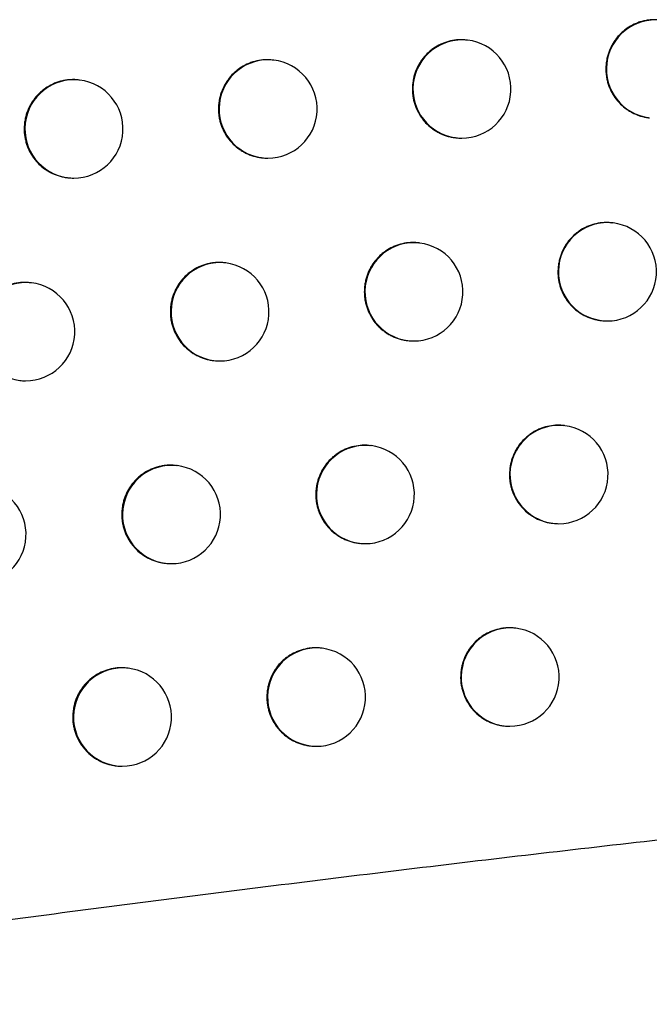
# Model space of a CAD drawing. Header units: millimetres. Extents: x -0.66 to 0.91, y -0.4 to 0.64.
# Tile 24 of 171: x -0.12237 to -0.11597, y -0.00341 to 0.0066. Entities that reach past the tile are written whole.
import ezdxf

# ---------------------------------------------------------------- set-up
doc = ezdxf.new("R2010")
doc.units = ezdxf.units.MM
doc.layers.add('FORMAT', color=7, linetype='Continuous')

msp = doc.modelspace()

# ---------------------------------------------------------------- linework, layer by layer
at = {"layer": 'FORMAT', "color": 7, "linetype": 'Continuous', "lineweight": 25}
for p, q in [((-0.117817, 0.006395), (-0.117825, 0.006395)), ((-0.119787, 0.006191), (-0.119795, 0.006192)), ((-0.121761, 0.005989), (-0.121768, 0.00599)), ((-0.115978, 0.005606), (-0.115971, 0.005605)), ((-0.117943, 0.005403), (-0.117936, 0.005402)), ((-0.119913, 0.005199), (-0.119906, 0.005199)), ((-0.121887, 0.004997), (-0.12188, 0.004996)), ((-0.116339, 0.004535), (-0.116347, 0.004536)), ((-0.118306, 0.004332), (-0.118313, 0.004333)), ((-0.120276, 0.004129), (-0.120284, 0.00413)), ((-0.122251, 0.003926), (-0.122258, 0.003927)), ((-0.116465, 0.003543), (-0.116458, 0.003543)), ((-0.118432, 0.00334), (-0.118425, 0.003339)), ((-0.120402, 0.003137), (-0.120395, 0.003136)), ((-0.116831, 0.002474), (-0.116839, 0.002475)), ((-0.118798, 0.00227), (-0.118806, 0.002271)), ((-0.12077, 0.002067), (-0.120777, 0.002068)), ((-0.116957, 0.001482), (-0.11695, 0.001481)), ((-0.118924, 0.001278), (-0.118917, 0.001277)), ((-0.120896, 0.001075), (-0.120889, 0.001074)), ((-0.117327, 0.000413), (-0.117335, 0.000414)), ((-0.119295, 0.00021), (-0.119303, 0.000211)), ((-0.121268, 7e-06), (-0.121275, 8e-06)), ((-0.117453, -0.000579), (-0.117446, -0.00058)), ((-0.119422, -0.000782), (-0.119414, -0.000783)), ((-0.121394, -0.000985), (-0.121387, -0.000986))]:
    msp.add_line(p, q, dxfattribs=at)
for centre, radius, start, end in [((-0.115907, 0.006101), 0.0005000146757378, 83.60458, 262.726615), ((-0.117873, 0.005898), 0.0005000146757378, 83.60458, 262.726615), ((-0.117877, 0.005898), 0.0005, 270, 83.165598), ((-0.119843, 0.005695), 0.0005000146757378, 83.60458, 262.726615), ((-0.119847, 0.005695), 0.0005, 270, 83.165598), ((-0.121817, 0.005492), 0.0005000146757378, 83.60458, 262.726615), ((-0.12182, 0.005492), 0.0005, 270, 83.165598), ((-0.117877, 0.005898), 0.0005, 263.165598, 270), ((-0.119847, 0.005695), 0.0005, 263.165598, 270), ((-0.12182, 0.005492), 0.0005, 263.165598, 270), ((-0.116395, 0.004039), 0.0005000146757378, 83.60458, 262.726615), ((-0.116398, 0.004039), 0.0005, 270, 83.165598), ((-0.118361, 0.003835), 0.0005000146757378, 83.60458, 262.726615), ((-0.118365, 0.003835), 0.0005, 270, 83.165598), ((-0.120332, 0.003632), 0.0005000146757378, 83.60458, 262.726615), ((-0.120336, 0.003632), 0.0005, 270, 83.165598), ((-0.122306, 0.003429), 0.0005000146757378, 83.60458, 262.726615), ((-0.12231, 0.00343), 0.0005, 270, 83.165598), ((-0.116398, 0.004039), 0.0005, 263.165598, 270), ((-0.118365, 0.003835), 0.0005, 263.165598, 270), ((-0.120336, 0.003632), 0.0005, 263.165598, 270), ((-0.12231, 0.00343), 0.0005, 263.165598, 270), ((-0.116887, 0.001977), 0.0005000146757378, 83.60458, 262.726615), ((-0.11689, 0.001977), 0.0005, 270, 83.165598), ((-0.118854, 0.001773), 0.0005000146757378, 83.60458, 262.726615), ((-0.118858, 0.001774), 0.0005, 270, 83.165598), ((-0.120825, 0.00157), 0.0005000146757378, 83.60458, 262.726615), ((-0.120829, 0.001571), 0.0005, 270, 83.165598), ((-0.122805, 0.001368), 0.0005, 270, 83.165598), ((-0.11689, 0.001977), 0.0005, 263.165598, 270), ((-0.118858, 0.001774), 0.0005, 263.165598, 270), ((-0.120829, 0.001571), 0.0005, 263.165598, 270), ((-0.117383, -8.4e-05), 0.0005000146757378, 83.60458, 262.726615), ((-0.117387, -8.3e-05), 0.0005, 270, 83.165598), ((-0.119351, -0.000287), 0.0005000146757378, 83.60458, 262.726615), ((-0.119355, -0.000287), 0.0005, 270, 83.165598), ((-0.121323, -0.00049), 0.0005000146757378, 83.60458, 262.726615), ((-0.121327, -0.00049), 0.0005, 270, 83.165598), ((-0.117387, -8.3e-05), 0.0005, 263.165598, 270), ((-0.119355, -0.000287), 0.0005, 263.165598, 270), ((-0.121327, -0.00049), 0.0005, 263.165598, 270)]:
    msp.add_arc(centre, radius, start, end, dxfattribs=at)
for points, knots in [([(-0.1158594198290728, 0.0065978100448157), (-0.115866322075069, 0.0065990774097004), (-0.1158871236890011, 0.0066028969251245), (-0.1159220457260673, 0.0066028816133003), (-0.1159634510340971, 0.0066010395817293), (-0.1160045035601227, 0.0065952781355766), (-0.1160454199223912, 0.0065860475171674), (-0.1160853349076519, 0.006573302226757), (-0.1161367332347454, 0.0065519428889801), (-0.1161853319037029, 0.0065240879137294), (-0.1162298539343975, 0.0064903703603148), (-0.1162714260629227, 0.0064529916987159), (-0.1163082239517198, 0.0064104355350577), (-0.1163392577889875, 0.0063637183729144), (-0.116366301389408, 0.0063145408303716), (-0.1163871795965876, 0.0062620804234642), (-0.1164020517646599, 0.0062041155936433), (-0.1164101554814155, 0.0061552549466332), (-0.116411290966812, 0.0061201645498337), (-0.1164118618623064, 0.0061025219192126)], [0, 0, 0, 0, 0.0252592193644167, 0.0761248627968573, 0.1252077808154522, 0.1746314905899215, 0.2251300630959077, 0.2760000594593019, 0.3250821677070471, 0.4249141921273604, 0.4757835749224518, 0.5248618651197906, 0.6246861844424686, 0.6755516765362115, 0.7246253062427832, 0.824440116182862, 0.8753007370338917, 0.9373041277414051, 0.9999999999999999, 0.9999999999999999, 0.9999999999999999, 0.9999999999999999]), ([(-0.1178250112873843, 0.0063941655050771), (-0.1178319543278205, 0.0063954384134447), (-0.1178528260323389, 0.0063992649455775), (-0.1178878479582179, 0.006399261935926), (-0.1179433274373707, 0.0063967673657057), (-0.1179983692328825, 0.0063865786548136), (-0.1180514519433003, 0.0063697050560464), (-0.1181029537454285, 0.0063483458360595), (-0.1181516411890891, 0.0063205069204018), (-0.1181962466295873, 0.006286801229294), (-0.1182378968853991, 0.0062494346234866), (-0.1182747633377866, 0.0062068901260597), (-0.1183058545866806, 0.0061601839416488), (-0.1183329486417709, 0.0061110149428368), (-0.1183538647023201, 0.0060585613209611), (-0.1183687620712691, 0.0060006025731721), (-0.1183768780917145, 0.0059517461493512), (-0.1183780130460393, 0.005916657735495), (-0.1183785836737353, 0.0058990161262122)], [0, 0, 0, 0, 0.0253547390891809, 0.0762197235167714, 0.1252979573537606, 0.225121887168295, 0.2759869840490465, 0.3250651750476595, 0.424889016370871, 0.4757540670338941, 0.5248322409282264, 0.6246560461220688, 0.6755210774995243, 0.7245992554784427, 0.8244230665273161, 0.8752880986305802, 0.9372978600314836, 1, 1, 1, 1]), ([(-0.1197947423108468, 0.0061910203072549), (-0.1198017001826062, 0.0061922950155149), (-0.1198226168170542, 0.0061961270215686), (-0.1198577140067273, 0.0061961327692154), (-0.1199133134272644, 0.0061936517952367), (-0.1199684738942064, 0.0061834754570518), (-0.1200216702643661, 0.0061666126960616), (-0.1200732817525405, 0.0061452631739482), (-0.1201220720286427, 0.0061174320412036), (-0.1201667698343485, 0.0060837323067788), (-0.1202085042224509, 0.0060463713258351), (-0.1202454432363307, 0.0060038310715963), (-0.1202765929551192, 0.0059571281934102), (-0.1203037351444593, 0.0059079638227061), (-0.1203246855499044, 0.0058555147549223), (-0.1203396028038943, 0.0057975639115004), (-0.1203477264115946, 0.0057487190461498), (-0.1203488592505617, 0.0057136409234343), (-0.1203494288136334, 0.0056960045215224)], [0, 0, 0, 0, 0.0253558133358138, 0.0762242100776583, 0.1253074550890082, 0.2251415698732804, 0.2760118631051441, 0.3250949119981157, 0.4249287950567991, 0.4757990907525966, 0.5248791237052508, 0.6247070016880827, 0.6755743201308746, 0.7246494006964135, 0.8244671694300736, 0.875329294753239, 0.937318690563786, 1, 1, 1, 1]), ([(-0.1164118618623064, 0.0061025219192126), (-0.1164115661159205, 0.0060887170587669), (-0.1164109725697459, 0.0060610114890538), (-0.1164057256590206, 0.0060193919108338), (-0.1163971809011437, 0.0059778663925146), (-0.1163851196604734, 0.0059373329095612), (-0.1163647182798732, 0.0058850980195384), (-0.1163378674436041, 0.0058356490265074), (-0.1163051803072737, 0.0057902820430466), (-0.1162688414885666, 0.0057478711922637), (-0.1162273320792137, 0.0057102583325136), (-0.1161816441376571, 0.0056784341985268), (-0.1161334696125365, 0.0056506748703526), (-0.1160820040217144, 0.0056288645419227), (-0.116028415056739, 0.0056148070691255), (-0.115997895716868, 0.0056077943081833), (-0.1159808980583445, 0.0056070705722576), (-0.1159775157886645, 0.0056069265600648)], [0, 0, 0, 0, 0.0570374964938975, 0.1144710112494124, 0.1731535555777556, 0.2322676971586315, 0.2893051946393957, 0.4053180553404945, 0.4644321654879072, 0.521470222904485, 0.6374840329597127, 0.696598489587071, 0.7536403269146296, 0.8696616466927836, 0.9287798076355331, 0.9858282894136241, 1, 1, 1, 1]), ([(-0.1217686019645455, 0.0059883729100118), (-0.1217755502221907, 0.0059896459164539), (-0.1217964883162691, 0.0059934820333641), (-0.1218316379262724, 0.0059934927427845), (-0.1218733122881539, 0.0059916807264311), (-0.1219146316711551, 0.0059859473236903), (-0.1219558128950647, 0.0059767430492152), (-0.1219959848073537, 0.0059640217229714), (-0.1220477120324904, 0.0059426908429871), (-0.1220966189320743, 0.0059148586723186), (-0.1221414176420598, 0.005881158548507), (-0.1221832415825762, 0.0058437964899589), (-0.1222202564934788, 0.0058012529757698), (-0.1222514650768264, 0.0057545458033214), (-0.1222786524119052, 0.0057053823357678), (-0.1222996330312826, 0.0056529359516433), (-0.122314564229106, 0.00559499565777), (-0.1223226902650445, 0.0055461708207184), (-0.122323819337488, 0.0055111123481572), (-0.1223243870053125, 0.0054934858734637)], [0, 0, 0, 0, 0.0252685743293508, 0.0761451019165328, 0.125243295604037, 0.1746823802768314, 0.2251966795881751, 0.2760825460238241, 0.3251790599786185, 0.4250408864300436, 0.4759258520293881, 0.5250092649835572, 0.624844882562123, 0.6757167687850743, 0.7247806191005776, 0.8245762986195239, 0.8754276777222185, 0.9373683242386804, 0.9999999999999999, 0.9999999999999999, 0.9999999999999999, 0.9999999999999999]), ([(-0.1183785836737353, 0.0058990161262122), (-0.1183782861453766, 0.0058852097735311), (-0.1183776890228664, 0.0058575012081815), (-0.1183724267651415, 0.0058158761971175), (-0.1183638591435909, 0.0057743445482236), (-0.1183517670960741, 0.0057338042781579), (-0.1183313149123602, 0.0056815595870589), (-0.1183043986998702, 0.0056320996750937), (-0.1182716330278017, 0.0055867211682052), (-0.1182352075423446, 0.0055442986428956), (-0.1181935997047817, 0.0055066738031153), (-0.1181478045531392, 0.005474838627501), (-0.1180995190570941, 0.0054470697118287), (-0.1180479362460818, 0.0054252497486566), (-0.1179942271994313, 0.0054111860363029), (-0.1179636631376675, 0.0054041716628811), (-0.117946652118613, 0.0054034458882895), (-0.1179432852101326, 0.0054033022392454)], [0, 0, 0, 0, 0.0570450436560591, 0.1144861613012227, 0.1731764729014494, 0.2322984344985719, 0.2893434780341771, 0.4053717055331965, 0.4644936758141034, 0.5215385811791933, 0.6375665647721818, 0.6966884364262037, 0.7537326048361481, 0.8697590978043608, 0.9288802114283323, 0.9859236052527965, 1, 1, 1, 1]), ([(-0.1203494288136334, 0.0056960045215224), (-0.1203491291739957, 0.0056821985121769), (-0.1203485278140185, 0.0056544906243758), (-0.1203432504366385, 0.0056128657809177), (-0.1203346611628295, 0.0055713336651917), (-0.1203225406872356, 0.0055307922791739), (-0.1203020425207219, 0.0054785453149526), (-0.1202750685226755, 0.0054290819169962), (-0.1202422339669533, 0.0053836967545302), (-0.120205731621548, 0.0053412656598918), (-0.1201640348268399, 0.0053036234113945), (-0.1201181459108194, 0.0052717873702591), (-0.1200819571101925, 0.0052509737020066), (-0.1200442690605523, 0.0052333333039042), (-0.1200047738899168, 0.0052187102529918), (-0.1199642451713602, 0.0052078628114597), (-0.1199335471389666, 0.0052015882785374), (-0.1199165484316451, 0.0052000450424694), (-0.1199131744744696, 0.0051997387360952)], [0, 0, 0, 0, 0.057031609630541, 0.1144592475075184, 0.1731358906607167, 0.2322440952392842, 0.2892756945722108, 0.4052763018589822, 0.464383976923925, 0.5214205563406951, 0.637431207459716, 0.6965439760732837, 0.7535861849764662, 0.8110244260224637, 0.8697117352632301, 0.9288306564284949, 0.9858740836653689, 0.9999999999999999, 0.9999999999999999, 0.9999999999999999, 0.9999999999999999]), ([(-0.1223243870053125, 0.0054934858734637), (-0.1223240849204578, 0.0054796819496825), (-0.1223234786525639, 0.0054519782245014), (-0.122318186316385, 0.005410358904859), (-0.1223095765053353, 0.0053688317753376), (-0.1222974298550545, 0.0053282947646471), (-0.1222768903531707, 0.0052760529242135), (-0.122249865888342, 0.0052265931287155), (-0.1222169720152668, 0.0051812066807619), (-0.1221804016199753, 0.0051387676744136), (-0.122138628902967, 0.0051011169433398), (-0.1220926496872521, 0.0050692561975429), (-0.1220441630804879, 0.0050414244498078), (-0.1219923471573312, 0.0050197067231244), (-0.121938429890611, 0.0050052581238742), (-0.1219076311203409, 0.0049989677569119), (-0.1218905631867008, 0.0049974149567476), (-0.1218871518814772, 0.0049971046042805)], [0, 0, 0, 0, 0.0570187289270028, 0.114433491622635, 0.1730971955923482, 0.2321923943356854, 0.2892110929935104, 0.4051848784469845, 0.4642784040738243, 0.5213132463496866, 0.6373193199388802, 0.6964290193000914, 0.7534867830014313, 0.869540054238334, 0.9286742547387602, 0.9857443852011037, 1, 1, 1, 1]), ([(-0.1163468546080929, 0.0045350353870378), (-0.1163537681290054, 0.0045363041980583), (-0.1163745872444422, 0.0045401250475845), (-0.1164095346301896, 0.0045401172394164), (-0.1164649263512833, 0.0045376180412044), (-0.1165198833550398, 0.0045274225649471), (-0.1165728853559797, 0.0045105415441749), (-0.1166243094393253, 0.0044891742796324), (-0.1166729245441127, 0.0044613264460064), (-0.1167174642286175, 0.0044276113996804), (-0.1167590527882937, 0.0043902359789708), (-0.1167958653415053, 0.0043476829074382), (-0.1168269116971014, 0.0043009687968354), (-0.1168539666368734, 0.004251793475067), (-0.1168748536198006, 0.0041993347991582), (-0.1168897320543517, 0.0041413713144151), (-0.1168978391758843, 0.0040925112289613), (-0.1168989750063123, 0.0040574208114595), (-0.116899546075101, 0.0040397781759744)], [0, 0, 0, 0, 0.0252905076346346, 0.0761588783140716, 0.1252430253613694, 0.2250790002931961, 0.2759502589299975, 0.3250338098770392, 0.4248686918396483, 0.4757394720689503, 0.5248205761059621, 0.6246505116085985, 0.6755187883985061, 0.7245970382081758, 0.8244211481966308, 0.875286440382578, 0.9372969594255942, 1, 1, 1, 1]), ([(-0.1183133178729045, 0.0043314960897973), (-0.1183202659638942, 0.0043327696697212), (-0.1183411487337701, 0.0043365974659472), (-0.1183761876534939, 0.0043365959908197), (-0.1184316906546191, 0.0043341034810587), (-0.1184867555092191, 0.0043239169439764), (-0.1185398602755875, 0.0043070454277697), (-0.1185913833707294, 0.0042856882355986), (-0.1186400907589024, 0.0042578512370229), (-0.1186847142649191, 0.0042241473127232), (-0.1187263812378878, 0.0041867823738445), (-0.1187632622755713, 0.0041442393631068), (-0.1187943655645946, 0.0040975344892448), (-0.1188214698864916, 0.0040483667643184), (-0.1188423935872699, 0.0039959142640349), (-0.1188572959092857, 0.0039379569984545), (-0.1188654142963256, 0.0038891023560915), (-0.1188665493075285, 0.0038540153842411), (-0.1188671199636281, 0.003836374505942)], [0, 0, 0, 0, 0.0253622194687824, 0.0762271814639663, 0.1253052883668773, 0.2251289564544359, 0.275993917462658, 0.325072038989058, 0.4248957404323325, 0.4757607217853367, 0.5248387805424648, 0.6246623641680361, 0.6755272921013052, 0.7246051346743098, 0.8244282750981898, 0.8752929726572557, 0.9373003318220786, 1, 1, 1, 1]), ([(-0.1202838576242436, 0.0041284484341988), (-0.1202908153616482, 0.00412972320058), (-0.120311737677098, 0.0041335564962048), (-0.1203468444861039, 0.0041335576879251), (-0.1203884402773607, 0.0041317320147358), (-0.1204296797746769, 0.0041259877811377), (-0.1204707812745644, 0.0041167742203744), (-0.1205108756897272, 0.0041040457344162), (-0.120562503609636, 0.0040827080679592), (-0.1206113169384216, 0.0040548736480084), (-0.1206560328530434, 0.0040211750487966), (-0.1206977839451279, 0.0039838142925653), (-0.1207347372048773, 0.0039412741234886), (-0.1207658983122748, 0.0038945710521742), (-0.1207930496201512, 0.0038454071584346), (-0.1208140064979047, 0.0037929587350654), (-0.1208289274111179, 0.0037350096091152), (-0.1208370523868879, 0.0036861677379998), (-0.120838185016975, 0.0036510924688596), (-0.120838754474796, 0.0036334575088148)], [0, 0, 0, 0, 0.0253433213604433, 0.0762088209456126, 0.1252902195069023, 0.1747123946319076, 0.2252093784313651, 0.2760777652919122, 0.3251588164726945, 0.4249887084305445, 0.4758570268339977, 0.524933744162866, 0.6247549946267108, 0.6756190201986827, 0.7246888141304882, 0.8244959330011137, 0.8753527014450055, 0.9373304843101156, 0.9999999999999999, 0.9999999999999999, 0.9999999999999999, 0.9999999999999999]), ([(-0.116899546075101, 0.0040397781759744), (-0.1168992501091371, 0.0040259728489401), (-0.1168986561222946, 0.0039982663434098), (-0.1168934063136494, 0.0039566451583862), (-0.1168848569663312, 0.003915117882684), (-0.1168727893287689, 0.0038745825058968), (-0.1168523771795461, 0.0038223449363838), (-0.1168255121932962, 0.0037728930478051), (-0.1167928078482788, 0.0037275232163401), (-0.1167564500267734, 0.0036851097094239), (-0.1167149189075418, 0.0036474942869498), (-0.1166692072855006, 0.0036156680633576), (-0.1166210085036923, 0.0035879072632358), (-0.1165695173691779, 0.003566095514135), (-0.1165159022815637, 0.003552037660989), (-0.1164853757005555, 0.0035450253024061), (-0.1164683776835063, 0.0035443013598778), (-0.1164650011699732, 0.0035441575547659)], [0, 0, 0, 0, 0.057040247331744, 0.1144765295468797, 0.1731618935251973, 0.2322788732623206, 0.2893191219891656, 0.4053376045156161, 0.4644546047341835, 0.5214948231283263, 0.6375131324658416, 0.6966299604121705, 0.7536721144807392, 0.8696942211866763, 0.9288128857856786, 0.9858592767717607, 1, 1, 1, 1]), ([(-0.1222584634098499, 0.0039258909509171), (-0.1222654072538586, 0.0039271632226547), (-0.1222863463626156, 0.0039309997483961), (-0.122321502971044, 0.0039310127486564), (-0.1223631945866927, 0.0039292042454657), (-0.122404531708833, 0.0039234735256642), (-0.1224457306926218, 0.0039142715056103), (-0.1224859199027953, 0.0039015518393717), (-0.1225376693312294, 0.0038802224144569), (-0.1225865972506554, 0.003852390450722), (-0.1226314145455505, 0.0038186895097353), (-0.1226732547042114, 0.0037813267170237), (-0.1227102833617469, 0.0037387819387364), (-0.1227415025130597, 0.003692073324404), (-0.1227686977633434, 0.0036429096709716), (-0.1227896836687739, 0.0035904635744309), (-0.1228046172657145, 0.0035325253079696), (-0.1228127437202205, 0.0034837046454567), (-0.1228138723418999, 0.0034486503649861), (-0.1228144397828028, 0.0034310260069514)], [0, 0, 0, 0, 0.0252442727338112, 0.0761239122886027, 0.1252268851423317, 0.1746707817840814, 0.2251900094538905, 0.2760808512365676, 0.3251817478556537, 0.425052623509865, 0.4759423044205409, 0.5250276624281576, 0.6248674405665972, 0.6757415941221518, 0.7248039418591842, 0.824596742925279, 0.8754467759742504, 0.9373779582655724, 0.9999999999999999, 0.9999999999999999, 0.9999999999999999, 0.9999999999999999]), ([(-0.1188671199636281, 0.003836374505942), (-0.1188668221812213, 0.0038225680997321), (-0.1188662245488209, 0.0037948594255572), (-0.1188609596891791, 0.0037532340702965), (-0.1188523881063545, 0.0037117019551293), (-0.1188402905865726, 0.0036711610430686), (-0.1188198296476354, 0.0036189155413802), (-0.1187929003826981, 0.0035694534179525), (-0.1187601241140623, 0.0035240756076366), (-0.1187328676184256, 0.0034923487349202), (-0.1187031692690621, 0.0034631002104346), (-0.1186707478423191, 0.0034361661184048), (-0.1186362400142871, 0.003412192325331), (-0.1186001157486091, 0.0033913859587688), (-0.1185624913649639, 0.0033737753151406), (-0.1185230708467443, 0.0033590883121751), (-0.1184825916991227, 0.0033485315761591), (-0.1184520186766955, 0.0033415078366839), (-0.1184350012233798, 0.0033407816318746), (-0.1184316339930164, 0.0033406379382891)], [0, 0, 0, 0, 0.0570331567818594, 0.114462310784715, 0.1731404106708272, 0.2322500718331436, 0.2892832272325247, 0.405287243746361, 0.4643968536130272, 0.5214304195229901, 0.5788599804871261, 0.6375384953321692, 0.6966485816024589, 0.7536818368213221, 0.8111110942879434, 0.8697893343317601, 0.9288991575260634, 0.9859313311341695, 1, 1, 1, 1]), ([(-0.120838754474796, 0.0036334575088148), (-0.1208384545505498, 0.0036196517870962), (-0.1208378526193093, 0.0035919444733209), (-0.1208325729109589, 0.0035503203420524), (-0.1208239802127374, 0.0035087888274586), (-0.120811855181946, 0.003468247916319), (-0.1207913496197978, 0.0034160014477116), (-0.1207643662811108, 0.003366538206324), (-0.1207315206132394, 0.0033211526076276), (-0.1206950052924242, 0.0032787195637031), (-0.1206532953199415, 0.0032410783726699), (-0.1206073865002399, 0.0032092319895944), (-0.120558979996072, 0.0031814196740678), (-0.1205072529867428, 0.0031597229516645), (-0.1204534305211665, 0.0031452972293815), (-0.1204227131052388, 0.0031390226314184), (-0.1204057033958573, 0.0031374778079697), (-0.1204023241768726, 0.0031371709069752)], [0, 0, 0, 0, 0.0570349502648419, 0.1144659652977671, 0.1731460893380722, 0.2322578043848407, 0.2892927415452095, 0.405300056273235, 0.4644110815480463, 0.521452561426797, 0.6374730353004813, 0.6965907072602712, 0.7536402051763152, 0.8696772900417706, 0.9288036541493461, 0.985855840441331, 0.9999999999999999, 0.9999999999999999, 0.9999999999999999, 0.9999999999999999]), ([(-0.1168387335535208, 0.0024733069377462), (-0.1168456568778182, 0.0024745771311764), (-0.1168664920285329, 0.0024783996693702), (-0.1169014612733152, 0.0024783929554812), (-0.1169568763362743, 0.0024758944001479), (-0.1170118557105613, 0.0024657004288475), (-0.1170648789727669, 0.0024488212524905), (-0.1171163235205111, 0.0024274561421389), (-0.1171649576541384, 0.0023996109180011), (-0.117209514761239, 0.0023658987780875), (-0.1172511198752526, 0.0023285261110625), (-0.1172879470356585, 0.0022859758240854), (-0.1173190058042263, 0.0022392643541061), (-0.1173460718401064, 0.0021900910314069), (-0.1173669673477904, 0.0021376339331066), (-0.1173818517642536, 0.0020796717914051), (-0.1173899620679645, 0.0020308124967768), (-0.11739109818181, 0.0019957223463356), (-0.1173916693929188, 0.0019780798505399)], [0, 0, 0, 0, 0.0253143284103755, 0.0761813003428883, 0.1252630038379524, 0.2250940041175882, 0.2759627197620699, 0.3250440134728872, 0.4248742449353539, 0.4757426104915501, 0.5248225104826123, 0.6246499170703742, 0.6755168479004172, 0.7245952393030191, 0.8244195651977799, 0.8752849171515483, 0.9372962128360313, 1, 1, 1, 1]), ([(-0.1188060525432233, 0.0022698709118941), (-0.1188130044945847, 0.0022711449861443), (-0.1188338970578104, 0.0022749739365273), (-0.1188689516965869, 0.0022749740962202), (-0.1189244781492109, 0.0022724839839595), (-0.1189795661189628, 0.002262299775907), (-0.1190326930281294, 0.002245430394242), (-0.1190842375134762, 0.0022240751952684), (-0.1191329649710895, 0.0021962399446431), (-0.1191776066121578, 0.0021625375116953), (-0.1192192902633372, 0.002125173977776), (-0.1192561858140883, 0.0020826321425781), (-0.1192873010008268, 0.002035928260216), (-0.1193144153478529, 0.0019867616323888), (-0.1193353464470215, 0.0019343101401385), (-0.1193502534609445, 0.0018763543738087), (-0.1193583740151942, 0.001827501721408), (-0.11935950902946, 0.0017924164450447), (-0.1193600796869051, 0.0017747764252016)], [0, 0, 0, 0, 0.0253656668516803, 0.0762309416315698, 0.1253094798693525, 0.2251340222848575, 0.2759994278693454, 0.3250780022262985, 0.424902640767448, 0.4757681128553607, 0.5248463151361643, 0.6246702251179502, 0.6755353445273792, 0.7246127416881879, 0.8244350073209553, 0.8752992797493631, 0.9373035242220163, 1, 1, 1, 1]), ([(-0.1207773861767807, 0.0020669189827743), (-0.1207843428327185, 0.0020681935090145), (-0.1208052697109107, 0.0020720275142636), (-0.1208403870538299, 0.0020720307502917), (-0.1208820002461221, 0.0020702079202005), (-0.1209232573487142, 0.0020644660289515), (-0.1209643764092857, 0.0020552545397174), (-0.1210044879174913, 0.0020425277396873), (-0.1210561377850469, 0.0020211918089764), (-0.1211049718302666, 0.0019933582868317), (-0.1211497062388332, 0.0019596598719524), (-0.1211914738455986, 0.0019222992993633), (-0.1212284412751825, 0.0018797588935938), (-0.1212596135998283, 0.0018330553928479), (-0.1212867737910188, 0.0017838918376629), (-0.1213077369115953, 0.0017314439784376), (-0.1213226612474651, 0.0016734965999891), (-0.1213307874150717, 0.0016246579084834), (-0.1213319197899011, 0.0015895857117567), (-0.1213324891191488, 0.0015719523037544)], [0, 0, 0, 0, 0.0253300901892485, 0.0761974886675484, 0.1252818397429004, 0.1747069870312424, 0.2252070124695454, 0.2760784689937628, 0.3251622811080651, 0.4249978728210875, 0.4758691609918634, 0.5249471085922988, 0.6247709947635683, 0.6756364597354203, 0.7247052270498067, 0.8245103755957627, 0.8753662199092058, 0.9373373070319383, 1, 1, 1, 1]), ([(-0.1173916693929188, 0.0019780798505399), (-0.117391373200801, 0.0019642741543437), (-0.1173907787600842, 0.0019365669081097), (-0.1173855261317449, 0.0018949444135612), (-0.1173769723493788, 0.0018534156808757), (-0.1173648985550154, 0.0018128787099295), (-0.1173444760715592, 0.0017606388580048), (-0.1173175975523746, 0.0017111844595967), (-0.1172848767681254, 0.0016658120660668), (-0.1172485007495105, 0.001623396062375), (-0.1172069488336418, 0.0015857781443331), (-0.1171612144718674, 0.0015539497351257), (-0.117112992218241, 0.0015261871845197), (-0.1170614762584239, 0.0015043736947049), (-0.1170078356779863, 0.0014903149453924), (-0.1169773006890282, 0.0014833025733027), (-0.1169603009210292, 0.0014825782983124), (-0.1169569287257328, 0.0014824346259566)], [0, 0, 0, 0, 0.0570423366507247, 0.1144807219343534, 0.173168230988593, 0.232287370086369, 0.2893297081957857, 0.4053524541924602, 0.4644716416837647, 0.5215136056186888, 0.6375355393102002, 0.6966542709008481, 0.7536968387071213, 0.869719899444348, 0.928839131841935, 0.9858840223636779, 1, 1, 1, 1]), ([(-0.1193600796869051, 0.0017747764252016), (-0.1193597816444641, 0.001760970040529), (-0.119359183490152, 0.0017332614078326), (-0.1193539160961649, 0.0016916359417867), (-0.1193453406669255, 0.001650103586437), (-0.1193332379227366, 0.0016095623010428), (-0.119312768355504, 0.0015573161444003), (-0.1192858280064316, 0.0015078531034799), (-0.1192530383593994, 0.0014624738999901), (-0.119225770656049, 0.001430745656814), (-0.1191960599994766, 0.0014014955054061), (-0.1191636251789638, 0.0013745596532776), (-0.1191291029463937, 0.001350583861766), (-0.1190929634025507, 0.001329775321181), (-0.119055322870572, 0.0013121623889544), (-0.1190158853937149, 0.0012974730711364), (-0.1189753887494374, 0.0012869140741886), (-0.1189448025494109, 0.0012798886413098), (-0.118927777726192, 0.0012791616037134), (-0.1189244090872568, 0.0012790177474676)], [0, 0, 0, 0, 0.0570325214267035, 0.1144610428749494, 0.1731385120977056, 0.2322475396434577, 0.2892800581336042, 0.4052827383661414, 0.4643916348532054, 0.5214253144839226, 0.578854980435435, 0.6375335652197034, 0.6966437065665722, 0.7536779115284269, 0.8111081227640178, 0.8697873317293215, 0.9288981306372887, 0.985931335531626, 0.9999999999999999, 0.9999999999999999, 0.9999999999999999, 0.9999999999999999]), ([(-0.1213324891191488, 0.0015719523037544), (-0.1213321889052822, 0.0015581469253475), (-0.1213315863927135, 0.0015304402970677), (-0.1213263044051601, 0.0014888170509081), (-0.1213177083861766, 0.0014472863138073), (-0.1213055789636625, 0.001406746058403), (-0.1212850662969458, 0.0013545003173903), (-0.1212580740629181, 0.0013050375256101), (-0.1212252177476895, 0.0012596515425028), (-0.1211886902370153, 0.0012172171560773), (-0.1211469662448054, 0.0011795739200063), (-0.1211010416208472, 0.0011477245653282), (-0.1210526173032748, 0.001119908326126), (-0.1210008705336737, 0.0010982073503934), (-0.1209470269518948, 0.0010837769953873), (-0.1209162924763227, 0.001077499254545), (-0.1208992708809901, 0.0010759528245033), (-0.1208958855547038, 0.0010756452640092)], [0, 0, 0, 0, 0.0570320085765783, 0.1144600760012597, 0.1731372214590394, 0.2322459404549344, 0.2892779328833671, 0.4052791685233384, 0.4643870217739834, 0.5214272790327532, 0.6374451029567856, 0.6965613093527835, 0.7536122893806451, 0.8696522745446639, 0.928780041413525, 0.985835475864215, 1, 1, 1, 1]), ([(-0.1173350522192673, 0.0004126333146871), (-0.1173419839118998, 0.000413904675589), (-0.1173628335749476, 0.0004177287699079), (-0.1173978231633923, 0.0004177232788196), (-0.1174532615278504, 0.0004152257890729), (-0.1175082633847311, 0.0004050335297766), (-0.1175613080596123, 0.0003881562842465), (-0.1176127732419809, 0.0003667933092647), (-0.1176614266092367, 0.0003389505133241), (-0.117706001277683, 0.0003052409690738), (-0.1177476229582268, 0.0002678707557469), (-0.117784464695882, 0.0002253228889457), (-0.1178155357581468, 0.0001786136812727), (-0.1178426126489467, 0.0001294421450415), (-0.1178635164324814, 7.69864819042e-05), (-0.117878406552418, 1.90256857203e-05), (-0.1178865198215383, -2.98325941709e-05), (-0.11788765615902, -6.49221985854e-05), (-0.1178882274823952, -8.25644145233e-05)], [0, 0, 0, 0, 0.0253332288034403, 0.0761991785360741, 0.1252790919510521, 0.2251064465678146, 0.2759732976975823, 0.3250529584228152, 0.4248798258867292, 0.4757464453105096, 0.5248254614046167, 0.624651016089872, 0.6755169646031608, 0.7245953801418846, 0.8244197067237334, 0.8752850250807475, 0.9372962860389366, 1, 1, 1, 1]), ([(-0.1193032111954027, 0.0002092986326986), (-0.1193101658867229, 0.000210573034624), (-0.1193310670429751, 0.0002144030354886), (-0.1193661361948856, 0.0002144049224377), (-0.1194216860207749, 0.0002119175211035), (-0.1194767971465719, 0.0002017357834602), (-0.1195299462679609, 0.0001848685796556), (-0.1195815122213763, 0.0001635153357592), (-0.1196302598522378, 0.0001356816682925), (-0.1196749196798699, 0.000101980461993), (-0.1197166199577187, 6.46180822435e-05), (-0.1197535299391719, 2.20771265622e-05), (-0.1197846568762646, -2.46260667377e-05), (-0.1198117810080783, -7.3791764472e-05), (-0.1198327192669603, -0.0001262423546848), (-0.1198476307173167, -0.0001841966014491), (-0.1198557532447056, -0.0002330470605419), (-0.1198568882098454, -0.0002681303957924), (-0.1198574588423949, -0.0002857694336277)], [0, 0, 0, 0, 0.0253653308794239, 0.0762312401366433, 0.1253107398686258, 0.2251372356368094, 0.2760036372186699, 0.3250831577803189, 0.4249097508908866, 0.4757762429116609, 0.5248548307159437, 0.6246795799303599, 0.6755451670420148, 0.7246220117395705, 0.8244432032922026, 0.875306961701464, 0.9373074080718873, 1, 1, 1, 1]), ([(-0.1212753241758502, 6.4406534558e-06), (-0.1212822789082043, 7.7148146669e-06), (-0.121303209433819, 1.15494502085e-05), (-0.1213383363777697, 1.15547904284e-05), (-0.1213799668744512, 9.7349702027e-06), (-0.1214212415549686, 3.9955101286e-06), (-0.1214623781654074, -5.2138539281e-06), (-0.1215025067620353, -1.79389628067e-05), (-0.1215541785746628, -3.92732087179e-05), (-0.1216030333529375, -6.7105980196e-05), (-0.1216477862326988, -0.0001008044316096), (-0.1216895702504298, -0.0001381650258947), (-0.1217265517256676, -0.0001807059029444), (-0.1217577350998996, -0.0002274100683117), (-0.1217849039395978, -0.0002765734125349), (-0.1218058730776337, -0.0003290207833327), (-0.121820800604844, -0.0003869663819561), (-0.1218289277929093, -0.0004358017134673), (-0.1218300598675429, -0.0004708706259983), (-0.1218306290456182, -0.0004885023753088)], [0, 0, 0, 0, 0.0253140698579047, 0.076183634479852, 0.1252713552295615, 0.1746998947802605, 0.2252033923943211, 0.2760783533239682, 0.3251653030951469, 0.425007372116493, 0.4758820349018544, 0.5249613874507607, 0.6247882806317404, 0.675655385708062, 0.7247230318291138, 0.8245260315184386, 0.8753808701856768, 0.937344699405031, 1, 1, 1, 1]), ([(-0.1178882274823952, -8.25644145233e-05), (-0.1178879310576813, -9.63703880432e-05), (-0.117887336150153, -0.0001240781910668), (-0.1178820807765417, -0.0001657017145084), (-0.1178735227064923, -0.0002072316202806), (-0.1178614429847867, -0.0002477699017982), (-0.1178410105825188, -0.00030001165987), (-0.117814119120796, -0.0003494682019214), (-0.11778138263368, -0.0003948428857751), (-0.1177449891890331, -0.0004372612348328), (-0.1177034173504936, -0.0004748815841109), (-0.1176576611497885, -0.0005067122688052), (-0.1176094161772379, -0.0005344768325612), (-0.1175578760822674, -0.0005562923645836), (-0.1175042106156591, -0.000570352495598), (-0.117473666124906, -0.0005773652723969), (-0.117456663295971, -0.0005780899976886), (-0.1174532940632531, -0.0005782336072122)], [0, 0, 0, 0, 0.0570437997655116, 0.1144836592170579, 0.1731726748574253, 0.2322933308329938, 0.2893371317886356, 0.4053628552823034, 0.464483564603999, 0.5215268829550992, 0.6375516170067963, 0.6966718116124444, 0.7537148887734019, 0.8697390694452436, 0.928858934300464, 0.9859028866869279, 1, 1, 1, 1]), ([(-0.1198574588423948, -0.0002857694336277), (-0.1198571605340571, -0.0002995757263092), (-0.1198565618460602, -0.0003272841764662), (-0.1198512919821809, -0.0003689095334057), (-0.1198427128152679, -0.0004104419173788), (-0.1198306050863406, -0.0004509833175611), (-0.1198101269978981, -0.0005032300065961), (-0.1197831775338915, -0.0005526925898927), (-0.1197503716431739, -0.0005980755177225), (-0.1197139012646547, -0.0006405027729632), (-0.1196722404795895, -0.000678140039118), (-0.1196263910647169, -0.0007099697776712), (-0.1195902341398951, -0.0007307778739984), (-0.1195525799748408, -0.0007484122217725), (-0.1195131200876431, -0.0007630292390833), (-0.1194726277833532, -0.0007738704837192), (-0.1194419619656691, -0.0007801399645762), (-0.1194249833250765, -0.0007816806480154), (-0.1194216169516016, -0.0007819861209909)], [0, 0, 0, 0, 0.0570354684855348, 0.1144669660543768, 0.1731474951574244, 0.2322596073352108, 0.2892950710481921, 0.4053036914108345, 0.4644155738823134, 0.5214531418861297, 0.6374660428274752, 0.6965801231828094, 0.7536194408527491, 0.8110547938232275, 0.8697392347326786, 0.9288552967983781, 0.9858940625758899, 1, 1, 1, 1]), ([(-0.1218306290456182, -0.0004885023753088), (-0.1218303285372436, -0.0005023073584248), (-0.1218297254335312, -0.000530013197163), (-0.1218244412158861, -0.0005716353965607), (-0.1218158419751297, -0.0006131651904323), (-0.1218037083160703, -0.000653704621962), (-0.1217831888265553, -0.0007059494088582), (-0.1217561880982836, -0.000755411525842), (-0.1217233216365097, -0.0008007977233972), (-0.1216867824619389, -0.0008432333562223), (-0.1216450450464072, -0.0008808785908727), (-0.1215991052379, -0.0009127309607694), (-0.1215506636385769, -0.0009405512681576), (-0.1214988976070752, -0.0009622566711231), (-0.1214450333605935, -0.000976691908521), (-0.1214142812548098, -0.0009829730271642), (-0.1213972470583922, -0.00098452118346), (-0.121393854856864, -0.0009848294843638)], [0, 0, 0, 0, 0.0570286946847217, 0.1144534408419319, 0.173127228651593, 0.2322325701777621, 0.2892612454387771, 0.40525563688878, 0.4643599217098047, 0.5213987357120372, 0.6374134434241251, 0.6965279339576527, 0.7535804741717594, 0.8696235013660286, 0.9287527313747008, 0.9858117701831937, 1, 1, 1, 1]), ([(-0.1288709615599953, -0.0034114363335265), (-0.1280201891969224, -0.0032956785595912), (-0.1263184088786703, -0.0030641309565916), (-0.1237694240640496, -0.0027194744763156), (-0.1212225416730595, -0.0023838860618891), (-0.1186663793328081, -0.0020617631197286), (-0.1161015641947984, -0.0017592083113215), (-0.1135276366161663, -0.0014819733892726), (-0.1109569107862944, -0.0012392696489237), (-0.1083133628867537, -0.0010265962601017), (-0.1065319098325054, -0.0009302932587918), (-0.105603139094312, -0.0008800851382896)], [0, 0, 0, 0, 0.1089462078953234, 0.2179225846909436, 0.3269928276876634, 0.4360976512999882, 0.5467466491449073, 0.6574408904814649, 0.7682878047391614, 0.879195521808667, 1, 1, 1, 1])]:
    msp.add_open_spline(points, degree=3, knots=knots, dxfattribs=at)

doc.saveas('drawing.dxf')
